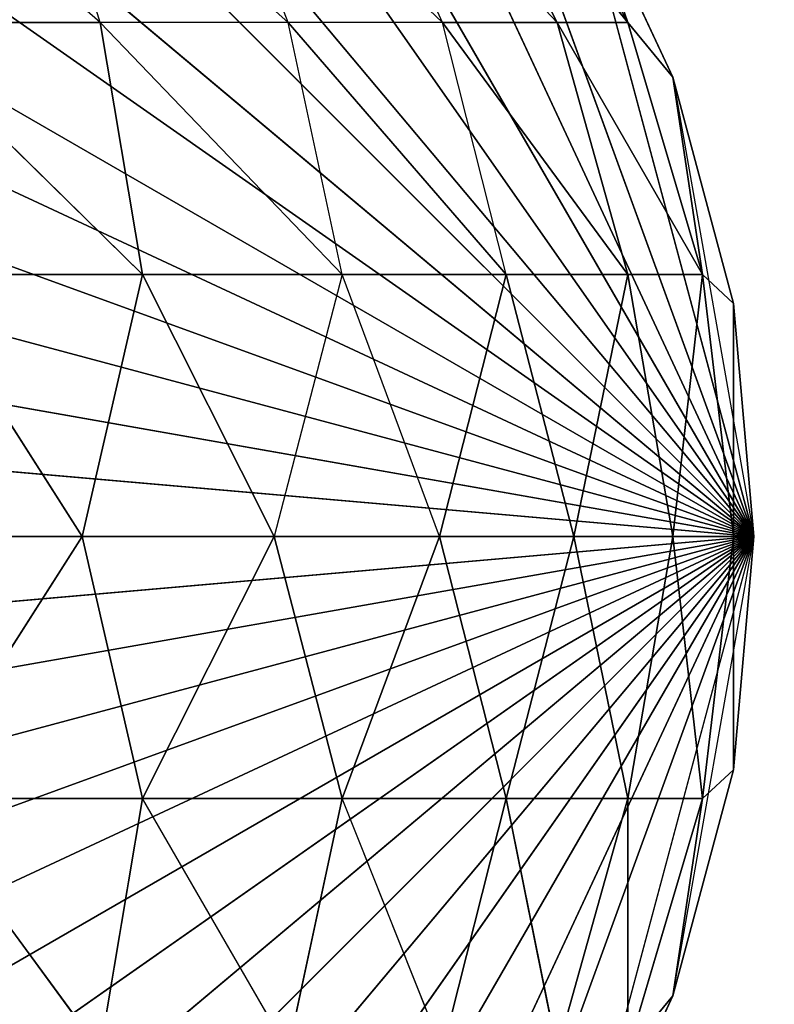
# Model space of a CAD drawing. Extents: x 226 to 378, y -30 to 313.
# Tile 73 of 256: x 286.885 to 287.242, y 38.214 to 38.68. Entities that reach past the tile are written whole.
import ezdxf

# ---------------------------------------------------------------- set-up
doc = ezdxf.new("R2010")
doc.units = 0
doc.header["$LTSCALE"] = 25.4
doc.layers.get('0').update_dxf_attribs({"color": 13, "linetype": 'CONTINUOUS'})
for name, color, linetype in [('_NCL1_3', 41, 'CONTINUOUS'), ('_NCL1_62', 7, 'CONTINUOUS'), ('_NCL1_64', 250, 'CONTINUOUS')]:
    doc.layers.add(name, color=color, linetype=linetype)

# ---------------------------------------------------------------- blocks, each defined once
blk = doc.blocks.new('EWON_2005CD_4005CD_COSY141')
at = {"layer": '_NCL1_3', "color": 0}
for p, q in [((91.44, 274.955, 297.18), (90.805, 274.32, 297.18)), ((91.44, 274.955, 297.18), (90.805, 274.32, 297.18)), ((91.55026, 274.94535, 297.18), (90.805, 274.32, 297.18)), ((91.55026, 274.94535, 297.18), (90.805, 274.32, 297.18)), ((91.32971, 274.94535, 297.18), (90.805, 274.32, 297.18)), ((91.32971, 274.94535, 297.18), (90.805, 274.32, 297.18)), ((91.65717, 274.9167, 297.18), (90.805, 274.32, 297.18)), ((91.65717, 274.9167, 297.18), (90.805, 274.32, 297.18)), ((91.2228, 274.9167, 297.18), (90.805, 274.32, 297.18)), ((91.2228, 274.9167, 297.18), (90.805, 274.32, 297.18)), ((91.7575, 274.86994, 297.18), (90.805, 274.32, 297.18)), ((91.7575, 274.86994, 297.18), (90.805, 274.32, 297.18)), ((91.1225, 274.86994, 297.18), (90.805, 274.32, 297.18)), ((91.1225, 274.86994, 297.18), (90.805, 274.32, 297.18)), ((91.84815, 274.80644, 297.18), (90.805, 274.32, 297.18)), ((91.84815, 274.80644, 297.18), (90.805, 274.32, 297.18)), ((91.03182, 274.80644, 297.18), (90.805, 274.32, 297.18)), ((91.03182, 274.80644, 297.18), (90.805, 274.32, 297.18)), ((91.92644, 274.72818, 297.18), (90.805, 274.32, 297.18)), ((91.92644, 274.72818, 297.18), (90.805, 274.32, 297.18)), ((90.95354, 274.72818, 297.18), (90.805, 274.32, 297.18)), ((90.95354, 274.72818, 297.18), (90.805, 274.32, 297.18)), ((91.98991, 274.6375, 297.18), (90.805, 274.32, 297.18)), ((91.98991, 274.6375, 297.18), (90.805, 274.32, 297.18)), ((90.89006, 274.6375, 297.18), (90.805, 274.32, 297.18)), ((90.84328, 274.5372, 309.245), (90.89006, 274.6375, 309.245)), ((90.84328, 274.5372, 297.18), (90.89006, 274.6375, 297.18)), ((90.89006, 274.6375, 297.18), (90.84328, 274.5372, 309.245)), ((90.89006, 274.6375, 297.18), (90.84328, 274.5372, 309.245)), ((90.84328, 274.5372, 309.245), (90.89006, 274.6375, 309.245)), ((90.86459, 274.563, 309.35945), (90.82916, 274.44388, 309.36649)), ((90.86459, 274.563, 309.35945), (90.82916, 274.44388, 309.36649)), ((90.86459, 274.563, 309.35945), (90.84328, 274.5372, 309.245)), ((90.86459, 274.563, 309.35945), (90.84328, 274.5372, 309.245)), ((90.86459, 274.563, 309.35945), (90.86459, 274.44388, 309.48333)), ((90.86459, 274.563, 309.35945), (90.86459, 274.44388, 309.48333)), ((90.89799, 274.563, 309.46949), (90.86459, 274.44388, 309.48333)), ((90.89799, 274.563, 309.46949), (90.86459, 274.44388, 309.48333)), ((90.89799, 274.563, 309.46949), (90.92214, 274.44388, 309.591)), ((90.89799, 274.563, 309.46949), (90.92214, 274.44388, 309.591)), ((90.95219, 274.563, 309.57093), (90.92214, 274.44388, 309.591)), ((90.95219, 274.563, 309.57093), (90.92214, 274.44388, 309.591)), ((90.95219, 274.563, 309.57093), (90.99961, 274.44388, 309.68539)), ((91.02517, 274.563, 309.65983), (90.99961, 274.44388, 309.68539)), ((91.02517, 274.563, 309.65983), (91.09398, 274.44388, 309.76283)), ((91.11407, 274.563, 309.73278), (91.09398, 274.44388, 309.76283)), ((91.11407, 274.563, 309.73278), (91.20165, 274.44388, 309.82039)), ((91.11407, 274.563, 309.73278), (91.20165, 274.44388, 309.82039)), ((90.84328, 274.5372, 297.18), (90.805, 274.32, 297.18)), ((92.0367, 274.5372, 297.18), (90.805, 274.32, 297.18)), ((92.0367, 274.5372, 297.18), (90.805, 274.32, 297.18)), ((90.81463, 274.43026, 309.245), (90.84328, 274.5372, 309.245)), ((90.81463, 274.43026, 297.18), (90.84328, 274.5372, 297.18)), ((90.84328, 274.5372, 297.18), (90.81463, 274.43026, 309.245)), ((90.84328, 274.5372, 297.18), (90.81463, 274.43026, 309.245)), ((90.81463, 274.43026, 309.245), (90.84328, 274.5372, 309.245)), ((90.82916, 274.44388, 309.36649), (90.84328, 274.5372, 309.245)), ((90.82916, 274.44388, 309.36649), (90.84328, 274.5372, 309.245)), ((90.84328, 274.5372, 309.245), (90.84328, 274.5372, 297.18)), ((90.84328, 274.5372, 309.245), (90.84328, 274.5372, 297.18)), ((90.81463, 274.43026, 309.245), (90.82916, 274.44388, 309.36649)), ((90.82916, 274.44388, 309.36649), (90.81463, 274.32, 309.35526)), ((90.82916, 274.44388, 309.36649), (90.81463, 274.32, 309.35526)), ((90.81463, 274.43026, 309.245), (90.82916, 274.44388, 309.36649)), ((90.82916, 274.44388, 309.36649), (90.84328, 274.32, 309.46217)), ((90.82916, 274.44388, 309.36649), (90.84328, 274.32, 309.46217)), ((90.82916, 274.44388, 309.36649), (90.86459, 274.44388, 309.48333)), ((90.82916, 274.44388, 309.36649), (90.86459, 274.44388, 309.48333)), ((90.84328, 274.32, 309.46217), (90.86459, 274.44388, 309.48333)), ((90.84328, 274.32, 309.46217), (90.86459, 274.44388, 309.48333)), ((90.86459, 274.44388, 309.48333), (90.89006, 274.32, 309.5625)), ((90.86459, 274.44388, 309.48333), (90.89006, 274.32, 309.5625)), ((90.86459, 274.44388, 309.48333), (90.92214, 274.44388, 309.591)), ((90.86459, 274.44388, 309.48333), (90.92214, 274.44388, 309.591)), ((90.89006, 274.32, 309.5625), (90.92214, 274.44388, 309.591)), ((90.89006, 274.32, 309.5625), (90.92214, 274.44388, 309.591)), ((90.92214, 274.44388, 309.591), (90.95354, 274.32, 309.65315)), ((90.92214, 274.44388, 309.591), (90.95354, 274.32, 309.65315)), ((90.92214, 274.44388, 309.591), (90.99961, 274.44388, 309.68539)), ((90.92214, 274.44388, 309.591), (90.99961, 274.44388, 309.68539)), ((90.95354, 274.32, 309.65315), (90.99961, 274.44388, 309.68539)), ((90.99961, 274.44388, 309.68539), (91.03182, 274.32, 309.73144)), ((90.99961, 274.44388, 309.68539), (91.09398, 274.44388, 309.76283)), ((90.99961, 274.44388, 309.68539), (91.09398, 274.44388, 309.76283)), ((91.03182, 274.32, 309.73144), (91.09398, 274.44388, 309.76283)), ((91.03182, 274.32, 309.73144), (91.09398, 274.44388, 309.76283)), ((91.09398, 274.44388, 309.76283), (91.1225, 274.32, 309.79491)), ((91.09398, 274.44388, 309.76283), (91.1225, 274.32, 309.79491)), ((91.09398, 274.44388, 309.76283), (91.20165, 274.44388, 309.82039)), ((91.09398, 274.44388, 309.76283), (91.20165, 274.44388, 309.82039)), ((91.1225, 274.32, 309.79491), (91.20165, 274.44388, 309.82039)), ((91.1225, 274.32, 309.79491), (91.20165, 274.44388, 309.82039)), ((90.805, 274.32, 309.245), (90.81463, 274.43026, 309.245)), ((90.805, 274.32, 297.18), (90.81463, 274.43026, 297.18)), ((90.81463, 274.43026, 297.18), (90.805, 274.32, 309.245)), ((90.81463, 274.43026, 297.18), (90.805, 274.32, 309.245)), ((90.805, 274.32, 309.245), (90.81463, 274.43026, 309.245)), ((92.06535, 274.43026, 297.18), (90.805, 274.32, 297.18)), ((92.06535, 274.43026, 297.18), (90.805, 274.32, 297.18)), ((90.81463, 274.43026, 309.245), (90.81463, 274.32, 309.35526)), ((90.81463, 274.43026, 309.245), (90.81463, 274.32, 309.35526)), ((90.81463, 274.43026, 309.245), (90.81463, 274.43026, 297.18)), ((90.81463, 274.43026, 309.245), (90.81463, 274.43026, 297.18)), ((90.84328, 274.10283, 297.18), (90.805, 274.32, 297.18)), ((90.81463, 274.32, 309.35526), (90.805, 274.32, 309.245)), ((90.805, 274.32, 309.245), (90.805, 274.32, 297.18)), ((90.805, 274.32, 309.245), (90.805, 274.32, 297.18)), ((90.805, 274.32, 309.245), (90.81463, 274.20974, 297.18)), ((90.81463, 274.20974, 297.18), (90.805, 274.32, 297.18)), ((90.805, 274.32, 309.245), (90.81463, 274.20974, 297.18)), ((90.805, 274.32, 309.245), (90.81463, 274.20974, 309.245)), ((90.89006, 274.0025, 297.18), (90.805, 274.32, 297.18)), ((90.95354, 273.91182, 297.18), (90.805, 274.32, 297.18)), ((90.95354, 273.91182, 297.18), (90.805, 274.32, 297.18)), ((91.03182, 273.83356, 297.18), (90.805, 274.32, 297.18)), ((91.03182, 273.83356, 297.18), (90.805, 274.32, 297.18)), ((91.1225, 273.77009, 297.18), (90.805, 274.32, 297.18)), ((91.1225, 273.77009, 297.18), (90.805, 274.32, 297.18)), ((91.2228, 273.7233, 297.18), (90.805, 274.32, 297.18)), ((91.2228, 273.7233, 297.18), (90.805, 274.32, 297.18)), ((91.32971, 273.69465, 297.18), (90.805, 274.32, 297.18)), ((91.32971, 273.69465, 297.18), (90.805, 274.32, 297.18)), ((91.44, 273.685, 297.18), (90.805, 274.32, 297.18)), ((91.44, 273.685, 297.18), (90.805, 274.32, 297.18)), ((91.55026, 273.69465, 297.18), (90.805, 274.32, 297.18)), ((91.55026, 273.69465, 297.18), (90.805, 274.32, 297.18)), ((91.65717, 273.7233, 297.18), (90.805, 274.32, 297.18)), ((91.65717, 273.7233, 297.18), (90.805, 274.32, 297.18)), ((91.7575, 273.77009, 297.18), (90.805, 274.32, 297.18)), ((91.7575, 273.77009, 297.18), (90.805, 274.32, 297.18)), ((91.84815, 273.83356, 297.18), (90.805, 274.32, 297.18)), ((91.84815, 273.83356, 297.18), (90.805, 274.32, 297.18)), ((91.92644, 273.91182, 297.18), (90.805, 274.32, 297.18)), ((91.92644, 273.91182, 297.18), (90.805, 274.32, 297.18)), ((91.98991, 274.0025, 297.18), (90.805, 274.32, 297.18)), ((91.98991, 274.0025, 297.18), (90.805, 274.32, 297.18)), ((92.0367, 274.10283, 297.18), (90.805, 274.32, 297.18)), ((92.0367, 274.10283, 297.18), (90.805, 274.32, 297.18)), ((92.06535, 274.20974, 297.18), (90.805, 274.32, 297.18)), ((92.06535, 274.20974, 297.18), (90.805, 274.32, 297.18)), ((92.075, 274.32, 297.18), (90.805, 274.32, 297.18)), ((92.075, 274.32, 297.18), (90.805, 274.32, 297.18)), ((90.805, 274.32, 309.245), (90.81463, 274.20974, 309.245)), ((90.81463, 274.32, 309.35526), (90.805, 274.32, 309.245)), ((90.84328, 274.32, 309.46217), (90.81463, 274.32, 309.35526)), ((90.81463, 274.32, 309.35526), (90.81463, 274.20974, 309.245)), ((90.81463, 274.32, 309.35526), (90.81463, 274.20974, 309.245)), ((90.81463, 274.32, 309.35526), (90.82916, 274.19612, 309.36649)), ((90.84328, 274.32, 309.46217), (90.81463, 274.32, 309.35526)), ((90.81463, 274.32, 309.35526), (90.82916, 274.19612, 309.36649)), ((90.82916, 274.19612, 309.36649), (90.84328, 274.32, 309.46217)), ((90.82916, 274.19612, 309.36649), (90.84328, 274.32, 309.46217)), ((90.89006, 274.32, 309.5625), (90.84328, 274.32, 309.46217)), ((90.89006, 274.32, 309.5625), (90.84328, 274.32, 309.46217)), ((90.86459, 274.19612, 309.48333), (90.84328, 274.32, 309.46217)), ((90.86459, 274.19612, 309.48333), (90.84328, 274.32, 309.46217)), ((90.89006, 274.32, 309.5625), (90.86459, 274.19612, 309.48333)), ((90.89006, 274.32, 309.5625), (90.86459, 274.19612, 309.48333)), ((90.95354, 274.32, 309.65315), (90.89006, 274.32, 309.5625)), ((90.95354, 274.32, 309.65315), (90.89006, 274.32, 309.5625)), ((90.92214, 274.19612, 309.591), (90.89006, 274.32, 309.5625)), ((90.92214, 274.19612, 309.591), (90.89006, 274.32, 309.5625)), ((90.92214, 274.19612, 309.591), (90.95354, 274.32, 309.65315)), ((90.92214, 274.19612, 309.591), (90.95354, 274.32, 309.65315)), ((91.03182, 274.32, 309.73144), (90.95354, 274.32, 309.65315)), ((90.95354, 274.32, 309.65315), (90.99961, 274.19612, 309.68539)), ((90.99961, 274.19612, 309.68539), (91.03182, 274.32, 309.73144)), ((91.1225, 274.32, 309.79491), (91.03182, 274.32, 309.73144)), ((91.03182, 274.32, 309.73144), (91.09398, 274.19612, 309.76283)), ((91.1225, 274.32, 309.79491), (91.03182, 274.32, 309.73144)), ((91.03182, 274.32, 309.73144), (91.09398, 274.19612, 309.76283)), ((91.1225, 274.32, 309.79491), (91.09398, 274.19612, 309.76283)), ((91.1225, 274.32, 309.79491), (91.09398, 274.19612, 309.76283)), ((91.2228, 274.32, 309.8417), (91.1225, 274.32, 309.79491)), ((91.2228, 274.32, 309.8417), (91.1225, 274.32, 309.79491)), ((91.20165, 274.19612, 309.82039), (91.1225, 274.32, 309.79491)), ((91.20165, 274.19612, 309.82039), (91.1225, 274.32, 309.79491)), ((90.84328, 274.10283, 309.245), (90.81463, 274.20974, 297.18)), ((90.81463, 274.20974, 297.18), (90.81463, 274.20974, 309.245)), ((90.81463, 274.20974, 309.245), (90.84328, 274.10283, 309.245)), ((90.84328, 274.10283, 297.18), (90.81463, 274.20974, 297.18)), ((90.84328, 274.10283, 309.245), (90.81463, 274.20974, 297.18)), ((90.81463, 274.20974, 297.18), (90.81463, 274.20974, 309.245)), ((90.82916, 274.19612, 309.36649), (90.81463, 274.20974, 309.245)), ((90.81463, 274.20974, 309.245), (90.84328, 274.10283, 309.245)), ((90.82916, 274.19612, 309.36649), (90.81463, 274.20974, 309.245)), ((90.86459, 274.19612, 309.48333), (90.82916, 274.19612, 309.36649)), ((90.82916, 274.19612, 309.36649), (90.84328, 274.10283, 309.245)), ((90.82916, 274.19612, 309.36649), (90.84328, 274.10283, 309.245)), ((90.82916, 274.19612, 309.36649), (90.86459, 274.077, 309.35945)), ((90.82916, 274.19612, 309.36649), (90.89799, 274.077, 309.46949)), ((90.82916, 274.19612, 309.36649), (90.86459, 274.077, 309.35945)), ((90.82916, 274.19612, 309.36649), (90.89799, 274.077, 309.46949)), ((90.86459, 274.19612, 309.48333), (90.82916, 274.19612, 309.36649)), ((90.92214, 274.19612, 309.591), (90.86459, 274.19612, 309.48333)), ((90.86459, 274.19612, 309.48333), (90.89799, 274.077, 309.46949)), ((90.86459, 274.19612, 309.48333), (90.95219, 274.077, 309.57093)), ((90.86459, 274.19612, 309.48333), (90.89799, 274.077, 309.46949)), ((90.86459, 274.19612, 309.48333), (90.95219, 274.077, 309.57093)), ((90.92214, 274.19612, 309.591), (90.86459, 274.19612, 309.48333)), ((90.99961, 274.19612, 309.68539), (90.92214, 274.19612, 309.591)), ((90.92214, 274.19612, 309.591), (90.95219, 274.077, 309.57093)), ((90.92214, 274.19612, 309.591), (91.02517, 274.077, 309.65983)), ((90.99961, 274.19612, 309.68539), (90.92214, 274.19612, 309.591)), ((91.09398, 274.19612, 309.76283), (90.99961, 274.19612, 309.68539)), ((90.99961, 274.19612, 309.68539), (91.02517, 274.077, 309.65983)), ((90.99961, 274.19612, 309.68539), (91.11407, 274.077, 309.73278)), ((91.09398, 274.19612, 309.76283), (90.99961, 274.19612, 309.68539)), ((91.20165, 274.19612, 309.82039), (91.09398, 274.19612, 309.76283)), ((91.09398, 274.19612, 309.76283), (91.11407, 274.077, 309.73278)), ((91.09398, 274.19612, 309.76283), (91.21549, 274.077, 309.78699)), ((91.09398, 274.19612, 309.76283), (91.11407, 274.077, 309.73278)), ((91.09398, 274.19612, 309.76283), (91.21549, 274.077, 309.78699)), ((91.20165, 274.19612, 309.82039), (91.09398, 274.19612, 309.76283)), ((90.89006, 274.0025, 297.18), (90.84328, 274.10283, 297.18)), ((90.84328, 274.10283, 297.18), (90.89006, 274.0025, 309.245)), ((90.84328, 274.10283, 297.18), (90.89006, 274.0025, 309.245)), ((90.84328, 274.10283, 297.18), (90.84328, 274.10283, 309.245)), ((90.84328, 274.10283, 309.245), (90.89006, 274.0025, 309.245)), ((90.84328, 274.10283, 297.18), (90.84328, 274.10283, 309.245)), ((90.84328, 274.10283, 309.245), (90.89006, 274.0025, 309.245)), ((90.84328, 274.10283, 309.245), (90.86459, 274.077, 309.35945)), ((90.84328, 274.10283, 309.245), (90.86459, 274.077, 309.35945)), ((90.86459, 274.077, 309.35945), (90.89006, 274.0025, 309.245)), ((90.86459, 274.077, 309.35945), (90.89006, 274.0025, 309.245)), ((90.86459, 274.077, 309.35945), (90.92214, 273.96722, 309.348)), ((90.86459, 274.077, 309.35945), (90.95219, 273.96722, 309.44703)), ((90.86459, 274.077, 309.35945), (90.89799, 274.077, 309.46949)), ((90.86459, 274.077, 309.35945), (90.89799, 274.077, 309.46949)), ((90.89799, 274.077, 309.46949), (91.00099, 273.96722, 309.53832)), ((90.89799, 274.077, 309.46949), (90.95219, 273.96722, 309.44703)), ((90.89799, 274.077, 309.46949), (90.95219, 274.077, 309.57093)), ((90.95219, 274.077, 309.57093), (91.00099, 273.96722, 309.53832)), ((90.95219, 274.077, 309.57093), (91.06665, 273.96722, 309.61833)), ((90.95219, 274.077, 309.57093), (91.02517, 274.077, 309.65983)), ((91.02517, 274.077, 309.65983), (91.06665, 273.96722, 309.61833)), ((91.02517, 274.077, 309.65983), (91.14666, 273.96722, 309.68399)), ((91.02517, 274.077, 309.65983), (91.11407, 274.077, 309.73278)), ((91.11407, 274.077, 309.73278), (91.14666, 273.96722, 309.68399)), ((91.11407, 274.077, 309.73278), (91.23794, 273.96722, 309.73278)), ((91.11407, 274.077, 309.73278), (91.21549, 274.077, 309.78699))]:
    blk.add_line(p, q, dxfattribs=at)
at = {"color": 7}
mesh = blk.add_polyface(dxfattribs=at)
corners = [(105.41, 276.89132, 297.18), (83.82, 279.42949, 297.18), (83.82, 241.27051, 297.18)]
mesh.append_faces([[corners[k] for k in face] for face in [(0, 1, 2)]], dxfattribs={"color": 7})
mesh = blk.add_polyface(dxfattribs=at)
corners = [(104.14, 276.89132, 298.45), (85.09, 241.27051, 298.45), (85.09, 279.42949, 298.45)]
mesh.append_faces([[corners[k] for k in face] for face in [(0, 1, 2)]], dxfattribs={"color": 7})
mesh = blk.add_polyface(dxfattribs=at)
corners = [(105.41, 276.89132, 297.18), (83.82, 241.27051, 297.18), (105.41, 243.80868, 297.18)]
mesh.append_faces([[corners[k] for k in face] for face in [(0, 1, 2)]], dxfattribs={"color": 7})
mesh = blk.add_polyface(dxfattribs=at)
corners = [(104.14, 243.80868, 298.45), (85.09, 241.27051, 298.45), (104.14, 276.89132, 298.45)]
mesh.append_faces([[corners[k] for k in face] for face in [(0, 1, 2)]], dxfattribs={"color": 7})
at = {"layer": '_NCL1_3', "color": 41}
mesh = blk.add_polyface(dxfattribs=at)
corners = [(91.55026, 274.94535, 297.18), (91.44, 274.955, 297.18), (90.805, 274.32, 297.18)]
mesh.append_faces([[corners[k] for k in face] for face in [(0, 1, 2)]], dxfattribs={"color": 41})
mesh = blk.add_polyface(dxfattribs=at)
corners = [(91.44, 274.955, 297.18), (91.32971, 274.94535, 297.18), (90.805, 274.32, 297.18)]
mesh.append_faces([[corners[k] for k in face] for face in [(0, 1, 2)]], dxfattribs={"color": 41})
mesh = blk.add_polyface(dxfattribs=at)
corners = [(91.65717, 274.9167, 297.18), (91.55026, 274.94535, 297.18), (90.805, 274.32, 297.18)]
mesh.append_faces([[corners[k] for k in face] for face in [(0, 1, 2)]], dxfattribs={"color": 41})
mesh = blk.add_polyface(dxfattribs=at)
corners = [(91.32971, 274.94535, 297.18), (91.2228, 274.9167, 297.18), (90.805, 274.32, 297.18)]
mesh.append_faces([[corners[k] for k in face] for face in [(0, 1, 2)]], dxfattribs={"color": 41})
mesh = blk.add_polyface(dxfattribs=at)
corners = [(91.7575, 274.86994, 297.18), (91.65717, 274.9167, 297.18), (90.805, 274.32, 297.18)]
mesh.append_faces([[corners[k] for k in face] for face in [(0, 1, 2)]], dxfattribs={"color": 41})
mesh = blk.add_polyface(dxfattribs=at)
corners = [(91.2228, 274.9167, 297.18), (91.1225, 274.86994, 297.18), (90.805, 274.32, 297.18)]
mesh.append_faces([[corners[k] for k in face] for face in [(0, 1, 2)]], dxfattribs={"color": 41})
mesh = blk.add_polyface(dxfattribs=at)
corners = [(91.84815, 274.80644, 297.18), (91.7575, 274.86994, 297.18), (90.805, 274.32, 297.18)]
mesh.append_faces([[corners[k] for k in face] for face in [(0, 1, 2)]], dxfattribs={"color": 41})
mesh = blk.add_polyface(dxfattribs=at)
corners = [(91.1225, 274.86994, 297.18), (91.03182, 274.80644, 297.18), (90.805, 274.32, 297.18)]
mesh.append_faces([[corners[k] for k in face] for face in [(0, 1, 2)]], dxfattribs={"color": 41})
mesh = blk.add_polyface(dxfattribs=at)
corners = [(91.92644, 274.72818, 297.18), (91.84815, 274.80644, 297.18), (90.805, 274.32, 297.18)]
mesh.append_faces([[corners[k] for k in face] for face in [(0, 1, 2)]], dxfattribs={"color": 41})
mesh = blk.add_polyface(dxfattribs=at)
corners = [(91.03182, 274.80644, 297.18), (90.95354, 274.72818, 297.18), (90.805, 274.32, 297.18)]
mesh.append_faces([[corners[k] for k in face] for face in [(0, 1, 2)]], dxfattribs={"color": 41})
mesh = blk.add_polyface(dxfattribs=at)
corners = [(91.98991, 274.6375, 297.18), (91.92644, 274.72818, 297.18), (90.805, 274.32, 297.18)]
mesh.append_faces([[corners[k] for k in face] for face in [(0, 1, 2)]], dxfattribs={"color": 41})
mesh = blk.add_polyface(dxfattribs=at)
corners = [(90.95354, 274.72818, 297.18), (90.89006, 274.6375, 297.18), (90.805, 274.32, 297.18)]
mesh.append_faces([[corners[k] for k in face] for face in [(0, 1, 2)]], dxfattribs={"color": 41})
mesh = blk.add_polyface(dxfattribs=at)
corners = [(92.0367, 274.5372, 297.18), (91.98991, 274.6375, 297.18), (90.805, 274.32, 297.18)]
mesh.append_faces([[corners[k] for k in face] for face in [(0, 1, 2)]], dxfattribs={"color": 41})
mesh = blk.add_polyface(dxfattribs=at)
corners = [(90.89006, 274.6375, 309.245), (90.86459, 274.563, 309.35945), (90.84328, 274.5372, 309.245)]
mesh.append_faces([[corners[k] for k in face] for face in [(0, 1, 2)]], dxfattribs={"color": 41})
mesh = blk.add_polyface(dxfattribs=at)
corners = [(90.89006, 274.6375, 297.18), (90.84328, 274.5372, 309.245), (90.84328, 274.5372, 297.18)]
mesh.append_faces([[corners[k] for k in face] for face in [(0, 1, 2)]], dxfattribs={"color": 41})
mesh = blk.add_polyface(dxfattribs=at)
corners = [(90.89006, 274.6375, 309.245), (90.84328, 274.5372, 309.245), (90.89006, 274.6375, 297.18)]
mesh.append_faces([[corners[k] for k in face] for face in [(0, 1, 2)]], dxfattribs={"color": 41})
mesh = blk.add_polyface(dxfattribs=at)
corners = [(90.86459, 274.563, 309.35945), (90.82916, 274.44388, 309.36649), (90.84328, 274.5372, 309.245)]
mesh.append_faces([[corners[k] for k in face] for face in [(0, 1, 2)]], dxfattribs={"color": 41})
mesh = blk.add_polyface(dxfattribs=at)
corners = [(90.86459, 274.563, 309.35945), (90.86459, 274.44388, 309.48333), (90.82916, 274.44388, 309.36649)]
mesh.append_faces([[corners[k] for k in face] for face in [(0, 1, 2)]], dxfattribs={"color": 41})
mesh = blk.add_polyface(dxfattribs=at)
corners = [(90.89799, 274.563, 309.46949), (90.86459, 274.44388, 309.48333), (90.86459, 274.563, 309.35945)]
mesh.append_faces([[corners[k] for k in face] for face in [(0, 1, 2)]], dxfattribs={"color": 41})
mesh = blk.add_polyface(dxfattribs=at)
corners = [(90.89799, 274.563, 309.46949), (90.92214, 274.44388, 309.591), (90.86459, 274.44388, 309.48333)]
mesh.append_faces([[corners[k] for k in face] for face in [(0, 1, 2)]], dxfattribs={"color": 41})
mesh = blk.add_polyface(dxfattribs=at)
corners = [(90.95219, 274.563, 309.57093), (90.92214, 274.44388, 309.591), (90.89799, 274.563, 309.46949)]
mesh.append_faces([[corners[k] for k in face] for face in [(0, 1, 2)]], dxfattribs={"color": 41})
mesh = blk.add_polyface(dxfattribs=at)
corners = [(90.95219, 274.563, 309.57093), (90.99961, 274.44388, 309.68539), (90.92214, 274.44388, 309.591)]
mesh.append_faces([[corners[k] for k in face] for face in [(0, 1, 2)]], dxfattribs={"color": 41})
mesh = blk.add_polyface(dxfattribs=at)
corners = [(91.09398, 274.44388, 309.76283), (90.99961, 274.44388, 309.68539), (91.02517, 274.563, 309.65983)]
mesh.append_faces([[corners[k] for k in face] for face in [(0, 1, 2)]], dxfattribs={"color": 41})
mesh = blk.add_polyface(dxfattribs=at)
corners = [(91.20165, 274.44388, 309.82039), (91.09398, 274.44388, 309.76283), (91.11407, 274.563, 309.73278)]
mesh.append_faces([[corners[k] for k in face] for face in [(0, 1, 2)]], dxfattribs={"color": 41})
mesh = blk.add_polyface(dxfattribs=at)
corners = [(91.21549, 274.563, 309.78699), (91.20165, 274.44388, 309.82039), (91.11407, 274.563, 309.73278)]
mesh.append_faces([[corners[k] for k in face] for face in [(0, 1, 2)]], dxfattribs={"color": 41})
mesh = blk.add_polyface(dxfattribs=at)
corners = [(92.06535, 274.43026, 297.18), (92.0367, 274.5372, 297.18), (90.805, 274.32, 297.18)]
mesh.append_faces([[corners[k] for k in face] for face in [(0, 1, 2)]], dxfattribs={"color": 41})
mesh = blk.add_polyface(dxfattribs=at)
corners = [(90.84328, 274.5372, 309.245), (90.82916, 274.44388, 309.36649), (90.81463, 274.43026, 309.245)]
mesh.append_faces([[corners[k] for k in face] for face in [(0, 1, 2)]], dxfattribs={"color": 41})
mesh = blk.add_polyface(dxfattribs=at)
corners = [(90.84328, 274.5372, 297.18), (90.81463, 274.43026, 309.245), (90.81463, 274.43026, 297.18)]
mesh.append_faces([[corners[k] for k in face] for face in [(0, 1, 2)]], dxfattribs={"color": 41})
mesh = blk.add_polyface(dxfattribs=at)
corners = [(90.84328, 274.5372, 309.245), (90.81463, 274.43026, 309.245), (90.84328, 274.5372, 297.18)]
mesh.append_faces([[corners[k] for k in face] for face in [(0, 1, 2)]], dxfattribs={"color": 41})
mesh = blk.add_polyface(dxfattribs=at)
corners = [(90.82916, 274.44388, 309.36649), (90.81463, 274.32, 309.35526), (90.81463, 274.43026, 309.245)]
mesh.append_faces([[corners[k] for k in face] for face in [(0, 1, 2)]], dxfattribs={"color": 41})
mesh = blk.add_polyface(dxfattribs=at)
corners = [(90.82916, 274.44388, 309.36649), (90.84328, 274.32, 309.46217), (90.81463, 274.32, 309.35526)]
mesh.append_faces([[corners[k] for k in face] for face in [(0, 1, 2)]], dxfattribs={"color": 41})
mesh = blk.add_polyface(dxfattribs=at)
corners = [(90.86459, 274.44388, 309.48333), (90.84328, 274.32, 309.46217), (90.82916, 274.44388, 309.36649)]
mesh.append_faces([[corners[k] for k in face] for face in [(0, 1, 2)]], dxfattribs={"color": 41})
mesh = blk.add_polyface(dxfattribs=at)
corners = [(90.86459, 274.44388, 309.48333), (90.89006, 274.32, 309.5625), (90.84328, 274.32, 309.46217)]
mesh.append_faces([[corners[k] for k in face] for face in [(0, 1, 2)]], dxfattribs={"color": 41})
mesh = blk.add_polyface(dxfattribs=at)
corners = [(90.92214, 274.44388, 309.591), (90.89006, 274.32, 309.5625), (90.86459, 274.44388, 309.48333)]
mesh.append_faces([[corners[k] for k in face] for face in [(0, 1, 2)]], dxfattribs={"color": 41})
mesh = blk.add_polyface(dxfattribs=at)
corners = [(90.92214, 274.44388, 309.591), (90.95354, 274.32, 309.65315), (90.89006, 274.32, 309.5625)]
mesh.append_faces([[corners[k] for k in face] for face in [(0, 1, 2)]], dxfattribs={"color": 41})
mesh = blk.add_polyface(dxfattribs=at)
corners = [(90.99961, 274.44388, 309.68539), (90.95354, 274.32, 309.65315), (90.92214, 274.44388, 309.591)]
mesh.append_faces([[corners[k] for k in face] for face in [(0, 1, 2)]], dxfattribs={"color": 41})
mesh = blk.add_polyface(dxfattribs=at)
corners = [(91.09398, 274.44388, 309.76283), (91.03182, 274.32, 309.73144), (90.99961, 274.44388, 309.68539)]
mesh.append_faces([[corners[k] for k in face] for face in [(0, 1, 2)]], dxfattribs={"color": 41})
mesh = blk.add_polyface(dxfattribs=at)
corners = [(91.1225, 274.32, 309.79491), (91.03182, 274.32, 309.73144), (91.09398, 274.44388, 309.76283)]
mesh.append_faces([[corners[k] for k in face] for face in [(0, 1, 2)]], dxfattribs={"color": 41})
mesh = blk.add_polyface(dxfattribs=at)
corners = [(91.20165, 274.44388, 309.82039), (91.1225, 274.32, 309.79491), (91.09398, 274.44388, 309.76283)]
mesh.append_faces([[corners[k] for k in face] for face in [(0, 1, 2)]], dxfattribs={"color": 41})
mesh = blk.add_polyface(dxfattribs=at)
corners = [(91.2228, 274.32, 309.8417), (91.1225, 274.32, 309.79491), (91.20165, 274.44388, 309.82039)]
mesh.append_faces([[corners[k] for k in face] for face in [(0, 1, 2)]], dxfattribs={"color": 41})
mesh = blk.add_polyface(dxfattribs=at)
corners = [(90.81463, 274.43026, 309.245), (90.81463, 274.32, 309.35526), (90.805, 274.32, 309.245)]
mesh.append_faces([[corners[k] for k in face] for face in [(0, 1, 2)]], dxfattribs={"color": 41})
mesh = blk.add_polyface(dxfattribs=at)
corners = [(90.81463, 274.43026, 297.18), (90.805, 274.32, 309.245), (90.805, 274.32, 297.18)]
mesh.append_faces([[corners[k] for k in face] for face in [(0, 1, 2)]], dxfattribs={"color": 41})
mesh = blk.add_polyface(dxfattribs=at)
corners = [(90.81463, 274.43026, 309.245), (90.805, 274.32, 309.245), (90.81463, 274.43026, 297.18)]
mesh.append_faces([[corners[k] for k in face] for face in [(0, 1, 2)]], dxfattribs={"color": 41})
mesh = blk.add_polyface(dxfattribs=at)
corners = [(92.075, 274.32, 297.18), (92.06535, 274.43026, 297.18), (90.805, 274.32, 297.18)]
mesh.append_faces([[corners[k] for k in face] for face in [(0, 1, 2)]], dxfattribs={"color": 41})
mesh = blk.add_polyface(dxfattribs=at)
corners = [(90.805, 274.32, 309.245), (90.81463, 274.20974, 297.18), (90.805, 274.32, 297.18)]
mesh.append_faces([[corners[k] for k in face] for face in [(0, 1, 2)]], dxfattribs={"color": 41})
mesh = blk.add_polyface(dxfattribs=at)
corners = [(90.805, 274.32, 309.245), (90.81463, 274.20974, 309.245), (90.81463, 274.20974, 297.18)]
mesh.append_faces([[corners[k] for k in face] for face in [(0, 1, 2)]], dxfattribs={"color": 41})
mesh = blk.add_polyface(dxfattribs=at)
corners = [(90.95354, 273.91182, 297.18), (90.805, 274.32, 297.18), (90.89006, 274.0025, 297.18)]
mesh.append_faces([[corners[k] for k in face] for face in [(0, 1, 2)]], dxfattribs={"color": 41})
mesh = blk.add_polyface(dxfattribs=at)
corners = [(91.03182, 273.83356, 297.18), (90.805, 274.32, 297.18), (90.95354, 273.91182, 297.18)]
mesh.append_faces([[corners[k] for k in face] for face in [(0, 1, 2)]], dxfattribs={"color": 41})
mesh = blk.add_polyface(dxfattribs=at)
corners = [(91.1225, 273.77009, 297.18), (90.805, 274.32, 297.18), (91.03182, 273.83356, 297.18)]
mesh.append_faces([[corners[k] for k in face] for face in [(0, 1, 2)]], dxfattribs={"color": 41})
mesh = blk.add_polyface(dxfattribs=at)
corners = [(91.2228, 273.7233, 297.18), (90.805, 274.32, 297.18), (91.1225, 273.77009, 297.18)]
mesh.append_faces([[corners[k] for k in face] for face in [(0, 1, 2)]], dxfattribs={"color": 41})
mesh = blk.add_polyface(dxfattribs=at)
corners = [(91.32971, 273.69465, 297.18), (90.805, 274.32, 297.18), (91.2228, 273.7233, 297.18)]
mesh.append_faces([[corners[k] for k in face] for face in [(0, 1, 2)]], dxfattribs={"color": 41})
mesh = blk.add_polyface(dxfattribs=at)
corners = [(91.44, 273.685, 297.18), (90.805, 274.32, 297.18), (91.32971, 273.69465, 297.18)]
mesh.append_faces([[corners[k] for k in face] for face in [(0, 1, 2)]], dxfattribs={"color": 41})
mesh = blk.add_polyface(dxfattribs=at)
corners = [(91.55026, 273.69465, 297.18), (90.805, 274.32, 297.18), (91.44, 273.685, 297.18)]
mesh.append_faces([[corners[k] for k in face] for face in [(0, 1, 2)]], dxfattribs={"color": 41})
mesh = blk.add_polyface(dxfattribs=at)
corners = [(91.65717, 273.7233, 297.18), (90.805, 274.32, 297.18), (91.55026, 273.69465, 297.18)]
mesh.append_faces([[corners[k] for k in face] for face in [(0, 1, 2)]], dxfattribs={"color": 41})
mesh = blk.add_polyface(dxfattribs=at)
corners = [(91.7575, 273.77009, 297.18), (90.805, 274.32, 297.18), (91.65717, 273.7233, 297.18)]
mesh.append_faces([[corners[k] for k in face] for face in [(0, 1, 2)]], dxfattribs={"color": 41})
mesh = blk.add_polyface(dxfattribs=at)
corners = [(91.84815, 273.83356, 297.18), (90.805, 274.32, 297.18), (91.7575, 273.77009, 297.18)]
mesh.append_faces([[corners[k] for k in face] for face in [(0, 1, 2)]], dxfattribs={"color": 41})
mesh = blk.add_polyface(dxfattribs=at)
corners = [(91.92644, 273.91182, 297.18), (90.805, 274.32, 297.18), (91.84815, 273.83356, 297.18)]
mesh.append_faces([[corners[k] for k in face] for face in [(0, 1, 2)]], dxfattribs={"color": 41})
mesh = blk.add_polyface(dxfattribs=at)
corners = [(91.98991, 274.0025, 297.18), (90.805, 274.32, 297.18), (91.92644, 273.91182, 297.18)]
mesh.append_faces([[corners[k] for k in face] for face in [(0, 1, 2)]], dxfattribs={"color": 41})
mesh = blk.add_polyface(dxfattribs=at)
corners = [(92.0367, 274.10283, 297.18), (90.805, 274.32, 297.18), (91.98991, 274.0025, 297.18)]
mesh.append_faces([[corners[k] for k in face] for face in [(0, 1, 2)]], dxfattribs={"color": 41})
mesh = blk.add_polyface(dxfattribs=at)
corners = [(92.06535, 274.20974, 297.18), (90.805, 274.32, 297.18), (92.0367, 274.10283, 297.18)]
mesh.append_faces([[corners[k] for k in face] for face in [(0, 1, 2)]], dxfattribs={"color": 41})
mesh = blk.add_polyface(dxfattribs=at)
corners = [(92.075, 274.32, 297.18), (90.805, 274.32, 297.18), (92.06535, 274.20974, 297.18)]
mesh.append_faces([[corners[k] for k in face] for face in [(0, 1, 2)]], dxfattribs={"color": 41})
mesh = blk.add_polyface(dxfattribs=at)
corners = [(90.81463, 274.32, 309.35526), (90.81463, 274.20974, 309.245), (90.805, 274.32, 309.245)]
mesh.append_faces([[corners[k] for k in face] for face in [(0, 1, 2)]], dxfattribs={"color": 41})
mesh = blk.add_polyface(dxfattribs=at)
corners = [(90.81463, 274.32, 309.35526), (90.82916, 274.19612, 309.36649), (90.81463, 274.20974, 309.245)]
mesh.append_faces([[corners[k] for k in face] for face in [(0, 1, 2)]], dxfattribs={"color": 41})
mesh = blk.add_polyface(dxfattribs=at)
corners = [(90.84328, 274.32, 309.46217), (90.82916, 274.19612, 309.36649), (90.81463, 274.32, 309.35526)]
mesh.append_faces([[corners[k] for k in face] for face in [(0, 1, 2)]], dxfattribs={"color": 41})
mesh = blk.add_polyface(dxfattribs=at)
corners = [(90.84328, 274.32, 309.46217), (90.86459, 274.19612, 309.48333), (90.82916, 274.19612, 309.36649)]
mesh.append_faces([[corners[k] for k in face] for face in [(0, 1, 2)]], dxfattribs={"color": 41})
mesh = blk.add_polyface(dxfattribs=at)
corners = [(90.89006, 274.32, 309.5625), (90.86459, 274.19612, 309.48333), (90.84328, 274.32, 309.46217)]
mesh.append_faces([[corners[k] for k in face] for face in [(0, 1, 2)]], dxfattribs={"color": 41})
mesh = blk.add_polyface(dxfattribs=at)
corners = [(90.89006, 274.32, 309.5625), (90.92214, 274.19612, 309.591), (90.86459, 274.19612, 309.48333)]
mesh.append_faces([[corners[k] for k in face] for face in [(0, 1, 2)]], dxfattribs={"color": 41})
mesh = blk.add_polyface(dxfattribs=at)
corners = [(90.95354, 274.32, 309.65315), (90.92214, 274.19612, 309.591), (90.89006, 274.32, 309.5625)]
mesh.append_faces([[corners[k] for k in face] for face in [(0, 1, 2)]], dxfattribs={"color": 41})
mesh = blk.add_polyface(dxfattribs=at)
corners = [(90.95354, 274.32, 309.65315), (90.99961, 274.19612, 309.68539), (90.92214, 274.19612, 309.591)]
mesh.append_faces([[corners[k] for k in face] for face in [(0, 1, 2)]], dxfattribs={"color": 41})
mesh = blk.add_polyface(dxfattribs=at)
corners = [(91.09398, 274.19612, 309.76283), (90.99961, 274.19612, 309.68539), (91.03182, 274.32, 309.73144)]
mesh.append_faces([[corners[k] for k in face] for face in [(0, 1, 2)]], dxfattribs={"color": 41})
mesh = blk.add_polyface(dxfattribs=at)
corners = [(91.1225, 274.32, 309.79491), (91.09398, 274.19612, 309.76283), (91.03182, 274.32, 309.73144)]
mesh.append_faces([[corners[k] for k in face] for face in [(0, 1, 2)]], dxfattribs={"color": 41})
mesh = blk.add_polyface(dxfattribs=at)
corners = [(91.20165, 274.19612, 309.82039), (91.09398, 274.19612, 309.76283), (91.1225, 274.32, 309.79491)]
mesh.append_faces([[corners[k] for k in face] for face in [(0, 1, 2)]], dxfattribs={"color": 41})
mesh = blk.add_polyface(dxfattribs=at)
corners = [(91.2228, 274.32, 309.8417), (91.20165, 274.19612, 309.82039), (91.1225, 274.32, 309.79491)]
mesh.append_faces([[corners[k] for k in face] for face in [(0, 1, 2)]], dxfattribs={"color": 41})
mesh = blk.add_polyface(dxfattribs=at)
corners = [(90.81463, 274.20974, 309.245), (90.84328, 274.10283, 309.245), (90.81463, 274.20974, 297.18)]
mesh.append_faces([[corners[k] for k in face] for face in [(0, 1, 2)]], dxfattribs={"color": 41})
mesh = blk.add_polyface(dxfattribs=at)
corners = [(90.81463, 274.20974, 297.18), (90.84328, 274.10283, 309.245), (90.84328, 274.10283, 297.18)]
mesh.append_faces([[corners[k] for k in face] for face in [(0, 1, 2)]], dxfattribs={"color": 41})
mesh = blk.add_polyface(dxfattribs=at)
corners = [(90.81463, 274.20974, 309.245), (90.82916, 274.19612, 309.36649), (90.84328, 274.10283, 309.245)]
mesh.append_faces([[corners[k] for k in face] for face in [(0, 1, 2)]], dxfattribs={"color": 41})
mesh = blk.add_polyface(dxfattribs=at)
corners = [(90.82916, 274.19612, 309.36649), (90.86459, 274.077, 309.35945), (90.84328, 274.10283, 309.245)]
mesh.append_faces([[corners[k] for k in face] for face in [(0, 1, 2)]], dxfattribs={"color": 41})
mesh = blk.add_polyface(dxfattribs=at)
corners = [(90.82916, 274.19612, 309.36649), (90.89799, 274.077, 309.46949), (90.86459, 274.077, 309.35945)]
mesh.append_faces([[corners[k] for k in face] for face in [(0, 1, 2)]], dxfattribs={"color": 41})
mesh = blk.add_polyface(dxfattribs=at)
corners = [(90.86459, 274.19612, 309.48333), (90.89799, 274.077, 309.46949), (90.82916, 274.19612, 309.36649)]
mesh.append_faces([[corners[k] for k in face] for face in [(0, 1, 2)]], dxfattribs={"color": 41})
mesh = blk.add_polyface(dxfattribs=at)
corners = [(90.86459, 274.19612, 309.48333), (90.95219, 274.077, 309.57093), (90.89799, 274.077, 309.46949)]
mesh.append_faces([[corners[k] for k in face] for face in [(0, 1, 2)]], dxfattribs={"color": 41})
mesh = blk.add_polyface(dxfattribs=at)
corners = [(90.92214, 274.19612, 309.591), (90.95219, 274.077, 309.57093), (90.86459, 274.19612, 309.48333)]
mesh.append_faces([[corners[k] for k in face] for face in [(0, 1, 2)]], dxfattribs={"color": 41})
mesh = blk.add_polyface(dxfattribs=at)
corners = [(90.99961, 274.19612, 309.68539), (91.02517, 274.077, 309.65983), (90.92214, 274.19612, 309.591)]
mesh.append_faces([[corners[k] for k in face] for face in [(0, 1, 2)]], dxfattribs={"color": 41})
mesh = blk.add_polyface(dxfattribs=at)
corners = [(91.11407, 274.077, 309.73278), (90.99961, 274.19612, 309.68539), (91.09398, 274.19612, 309.76283)]
mesh.append_faces([[corners[k] for k in face] for face in [(0, 1, 2)]], dxfattribs={"color": 41})
mesh = blk.add_polyface(dxfattribs=at)
corners = [(91.21549, 274.077, 309.78699), (91.11407, 274.077, 309.73278), (91.09398, 274.19612, 309.76283)]
mesh.append_faces([[corners[k] for k in face] for face in [(0, 1, 2)]], dxfattribs={"color": 41})
mesh = blk.add_polyface(dxfattribs=at)
corners = [(91.21549, 274.077, 309.78699), (91.09398, 274.19612, 309.76283), (91.20165, 274.19612, 309.82039)]
mesh.append_faces([[corners[k] for k in face] for face in [(0, 1, 2)]], dxfattribs={"color": 41})
mesh = blk.add_polyface(dxfattribs=at)
corners = [(90.84328, 274.10283, 297.18), (90.89006, 274.0025, 309.245), (90.89006, 274.0025, 297.18)]
mesh.append_faces([[corners[k] for k in face] for face in [(0, 1, 2)]], dxfattribs={"color": 41})
mesh = blk.add_polyface(dxfattribs=at)
corners = [(90.84328, 274.10283, 309.245), (90.89006, 274.0025, 309.245), (90.84328, 274.10283, 297.18)]
mesh.append_faces([[corners[k] for k in face] for face in [(0, 1, 2)]], dxfattribs={"color": 41})
mesh = blk.add_polyface(dxfattribs=at)
corners = [(90.84328, 274.10283, 309.245), (90.86459, 274.077, 309.35945), (90.89006, 274.0025, 309.245)]
mesh.append_faces([[corners[k] for k in face] for face in [(0, 1, 2)]], dxfattribs={"color": 41})
mesh = blk.add_polyface(dxfattribs=at)
corners = [(90.86459, 274.077, 309.35945), (90.92214, 273.96722, 309.348), (90.89006, 274.0025, 309.245)]
mesh.append_faces([[corners[k] for k in face] for face in [(0, 1, 2)]], dxfattribs={"color": 41})
mesh = blk.add_polyface(dxfattribs=at)
corners = [(90.89799, 274.077, 309.46949), (90.95219, 273.96722, 309.44703), (90.86459, 274.077, 309.35945)]
mesh.append_faces([[corners[k] for k in face] for face in [(0, 1, 2)]], dxfattribs={"color": 41})
at = {"layer": '_NCL1_62', "color": 7}
mesh = blk.add_polyface(dxfattribs=at)
corners = [(119.38, 342.9, 27.94), (45.72, 248.92, 27.94), (119.38, 151.13, 27.94)]
mesh.append_faces([[corners[k] for k in face] for face in [(0, 1, 2)]], dxfattribs={"color": 7})
mesh = blk.add_polyface(dxfattribs=at)
corners = [(119.38, 342.9, 27.94), (45.72, 254, 27.94), (45.72, 248.92, 27.94)]
mesh.append_faces([[corners[k] for k in face] for face in [(0, 1, 2)]], dxfattribs={"color": 7})
mesh = blk.add_polyface(dxfattribs=at)
corners = [(119.38, 342.9, 27.94), (45.72, 261.62, 27.94), (45.72, 254, 27.94)]
mesh.append_faces([[corners[k] for k in face] for face in [(0, 1, 2)]], dxfattribs={"color": 7})
mesh = blk.add_polyface(dxfattribs=at)
corners = [(119.38, 342.9, 27.94), (45.72, 266.7, 27.94), (45.72, 261.62, 27.94)]
mesh.append_faces([[corners[k] for k in face] for face in [(0, 1, 2)]], dxfattribs={"color": 7})
mesh = blk.add_polyface(dxfattribs=at)
corners = [(119.38, 342.9, 27.94), (45.72, 274.32, 27.94), (45.72, 266.7, 27.94)]
mesh.append_faces([[corners[k] for k in face] for face in [(0, 1, 2)]], dxfattribs={"color": 7})
mesh = blk.add_polyface(dxfattribs=at)
corners = [(119.38, 342.9, 27.94), (45.72, 279.4, 27.94), (45.72, 274.32, 27.94)]
mesh.append_faces([[corners[k] for k in face] for face in [(0, 1, 2)]], dxfattribs={"color": 7})
at = {"layer": '_NCL1_64', "color": 250}
mesh = blk.add_polyface(dxfattribs=at)
corners = [(92.52651, 229.36015, 297.18), (80.64452, 211.26465, 297.18), (83.82, 303.53, 297.18)]
mesh.append_faces([[corners[k] for k in face] for face in [(0, 1, 2)]], dxfattribs={"color": 250})
mesh = blk.add_polyface(dxfattribs=at)
corners = [(92.69024, 229.71125, 297.18), (92.52651, 229.36015, 297.18), (83.82, 303.53, 297.18)]
mesh.append_faces([[corners[k] for k in face] for face in [(0, 1, 2)]], dxfattribs={"color": 250})
mesh = blk.add_polyface(dxfattribs=at)
corners = [(92.69024, 229.71125, 297.18), (83.82, 303.53, 297.18), (92.69024, 290.98875, 297.18)]
mesh.append_faces([[corners[k] for k in face] for face in [(0, 1, 2)]], dxfattribs={"color": 250})

msp = doc.modelspace()

# ---------------------------------------------------------------- block references
at = {"color": 0, "rotation": 179.9999999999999}
msp.add_blockref('EWON_2005CD_4005CD_COSY141', (378.03735, 312.7553), dxfattribs=at)

doc.saveas('drawing.dxf')
